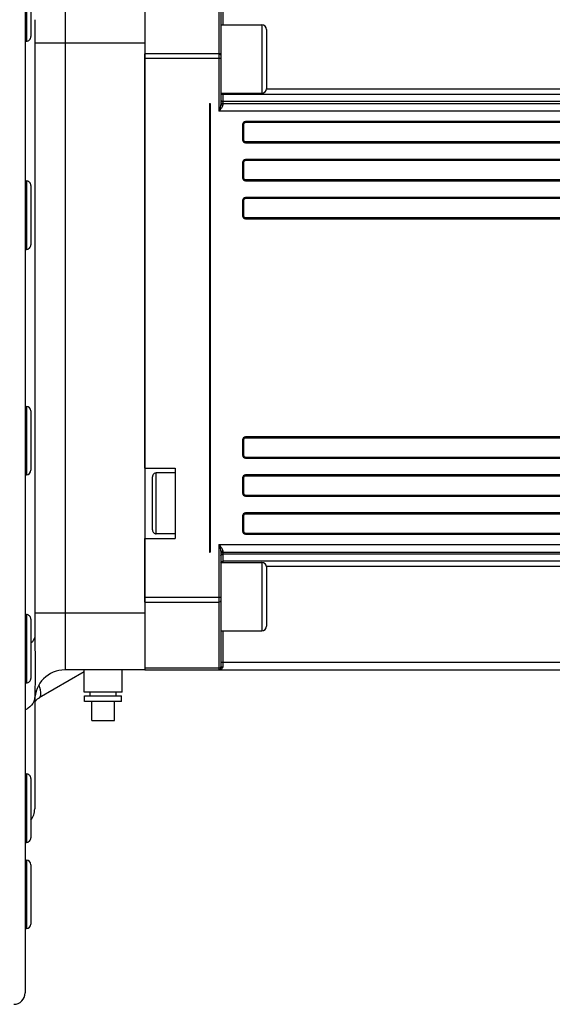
# Model space of a CAD drawing. Header units: millimetres. Extents: x 0 to 11890, y 0 to 8410.
# Tile 41 of 190: x 4024 to 4165, y 5446 to 5705. Entities that reach past the tile are written whole.
import ezdxf

# ---------------------------------------------------------------- set-up
doc = ezdxf.new("R2010")
doc.units = ezdxf.units.MM
doc.header["$LTSCALE"] = 653.95
doc.layers.get('0').update_dxf_attribs({"linetype": 'CONTINUOUS'})
for name, color, linetype in [('304103000052DXF_CONTINUOUS_LINE', 7, 'CONTINUOUS'), ('304103000060DXF_CONTINUOUS_LINE', 7, 'CONTINUOUS'), ('304199000001_DXF_DIMENSION', 7, 'CONTINUOUS'), ('304304000039DXF_CONTINUOUS_LINE', 7, 'CONTINUOUS'), ('501023000113DXF_CONTINUOUS_LINE', 7, 'CONTINUOUS'), ('501023000166DXF_CONTINUOUS_LINE', 7, 'CONTINUOUS'), ('627001000047DXF_CONTINUOUS_LINE', 7, 'CONTINUOUS'), ('628001000038DXF_CONTINUOUS_LINE', 7, 'CONTINUOUS')]:
    doc.layers.add(name, color=color, linetype=linetype)
doc.styles.get("Standard").update_dxf_attribs({"font": 'txt', "width": 0.7})
doc.dimstyles.new('DIMSTYLE_1', dxfattribs={"dimtxt": 100, "dimasz": 60, "dimexe": 5, "dimexo": 0.2, "dimgap": 2.5, "dimtad": 1, "dimdsep": 46, "dimtxsty": 'Standard', "dimblk": '_FILLED', "dimblk1": '_FILLED', "dimblk2": '_FILLED', "dimcen": 0.09, "dimclrt": 5, "dimazin": 2, "dimtp": 0.01, "dimtm": 0.01, "dimtfac": 1, "dimtofl": 0, "dimtmove": 0, "dimatfit": 3, "dimldrblk": '_FILLED', "dimfxl": 0, "dimtolj": 1, "dimarcsym": 0})

# ---------------------------------------------------------------- blocks, each defined once
blk = doc.blocks.new('_FILLED')
at = {"color": 0, "linetype": 'ByBlock'}
blk.add_solid([(0, 0), (-1, 0.1667), (-1, -0.1667)], dxfattribs=at)
blk = doc.blocks.new('*D32')
at = {"layer": '304199000001_DXF_DIMENSION', "color": 2, "linetype": 'Continuous'}
for p, q in [((3719.92, 6169.54), (3719.92, 5570.11)), ((4304.92, 5656.09), (4304.92, 6169.54)), ((3719.92, 6119.54), (4012.42, 6119.54)), ((4304.92, 6119.54), (4012.42, 6119.54))]:
    blk.add_line(p, q, dxfattribs=at)
at = {"layer": '304199000001_DXF_DIMENSION', "color": 2, "linetype": 'Continuous', "xscale": 60, "yscale": 60, "zscale": 60, "rotation": 180}
blk.add_blockref('_FILLED', (3719.92, 6119.54), dxfattribs=at)
at = {"layer": '304199000001_DXF_DIMENSION', "color": 2, "linetype": 'Continuous', "xscale": 60, "yscale": 60, "zscale": 60}
blk.add_blockref('_FILLED', (4304.92, 6119.54), dxfattribs=at)

msp = doc.modelspace()

# ---------------------------------------------------------------- linework, layer by layer
at = {"layer": '304103000052DXF_CONTINUOUS_LINE', "color": 7, "linetype": 'Continuous'}
for p, q in [((4025.918, 5796.836), (4025.918, 5449.094)), ((4041.418, 5533.561), (4029.627, 5526.754)), ((4028.418, 5525.712), (4029.187, 5526.476)), ((4029.187, 5526.476), (4029.636, 5526.76))]:
    msp.add_line(p, q, dxfattribs=at)
at = {"layer": '304103000052DXF_CONTINUOUS_LINE', "color": 9, "linetype": 'Continuous'}
msp.add_line((4029.627, 5526.754), (4029.636, 5526.76), dxfattribs=at)
at = {"layer": '304103000052DXF_CONTINUOUS_LINE', "color": 7, "linetype": 'Continuous'}
msp.add_arc((4022.918, 5449.091), 3, 270, 360, dxfattribs=at)
at = {"layer": '304103000052DXF_CONTINUOUS_LINE', "color": 9, "linetype": 'Continuous'}
msp.add_open_spline([(4030.028, 5527.456), (4030.176, 5528.345), (4029.869, 5529.275), (4029.547, 5530.117)], degree=3, dxfattribs=at)
msp.add_open_spline([(4029.636, 5526.76), (4029.74, 5526.822), (4029.929, 5527.039), (4030.003, 5527.307), (4030.028, 5527.456)], degree=3, knots=[0, 0, 0, 0, 0.4474783, 1, 1, 1, 1], dxfattribs=at)
at = {"layer": '304103000060DXF_CONTINUOUS_LINE', "color": 9, "linetype": 'Continuous'}
for p, q in [((4036.418, 5714.091), (4036.418, 5534.091)), ((4028.418, 5699.091), (4057.418, 5699.091)), ((4028.418, 5549.091), (4057.418, 5549.091))]:
    msp.add_line(p, q, dxfattribs=at)
at = {"layer": '304103000060DXF_CONTINUOUS_LINE', "color": 7, "linetype": 'Continuous'}
for p, q in [((4057.418, 5714.091), (4057.418, 5534.091)), ((4028.418, 5705.177), (4028.418, 5543.005)), ((4057.418, 5534.091), (4036.418, 5534.091)), ((4028.418, 5526.911), (4028.418, 5497.525))]:
    msp.add_line(p, q, dxfattribs=at)
for centre, radius, start, end in [((4036.418, 5526.091), 8, 90, 180), ((4023.418, 5497.525), 5, 323.47246, 360)]:
    msp.add_arc(centre, radius, start, end, dxfattribs=at)
at = {"layer": '304103000060DXF_CONTINUOUS_LINE', "color": 9, "linetype": 'Continuous'}
for points in [[(4028.418, 5543.004), (4028.418, 5542.29), (4027.977, 5541.566), (4027.437, 5541.099)], [(4028.418, 5526.911), (4028.418, 5526.524), (4028.338, 5526.131), (4028.193, 5525.773)]]:
    msp.add_open_spline(points, degree=3, dxfattribs=at)
for points, knots in [([(4028.418, 5543.004), (4028.418, 5539.989), (4028.746, 5534.624), (4028.419, 5529.261), (4028.418, 5526.911)], [0, 0, 0, 0, 0.5620115, 1, 1, 1, 1]), ([(4028.193, 5525.773), (4027.905, 5525.059), (4027.133, 5524.218), (4026.207, 5523.716), (4025.946, 5523.599)], [0, 0, 0, 0, 0.7293778, 1, 1, 1, 1])]:
    msp.add_open_spline(points, degree=3, knots=knots, dxfattribs=at)
at = {"layer": '304304000039DXF_CONTINUOUS_LINE', "color": 9, "linetype": 'Continuous'}
for p, q in [((4076.918, 5714.091), (4076.918, 5681.091)), ((4077.918, 5713.291), (4077.918, 5703.801)), ((4076.918, 5696.233), (4057.418, 5696.233)), ((4077.418, 5694.978), (4057.418, 5694.978)), ((4077.918, 5685.801), (4077.918, 5682.691)), ((4263.418, 5685.505), (4077.918, 5685.505)), ((4263.418, 5686.919), (4089.418, 5686.919)), ((4263.418, 5683.677), (4077.918, 5683.677)), ((4263.418, 5681.091), (4076.918, 5681.091)), ((4083.418, 5677.591), (4083.118, 5677.591)), ((4083.118, 5677.591), (4083.118, 5673.591)), ((4259.918, 5678.391), (4083.918, 5678.391)), ((4083.918, 5678.091), (4083.918, 5678.391)), ((4083.418, 5673.591), (4083.118, 5673.591)), ((4083.918, 5673.091), (4083.918, 5672.791)), ((4083.918, 5672.791), (4259.918, 5672.791)), ((4083.418, 5667.591), (4083.118, 5667.591)), ((4083.118, 5667.591), (4083.118, 5663.591)), ((4259.918, 5668.391), (4083.918, 5668.391)), ((4083.918, 5668.091), (4083.918, 5668.391)), ((4083.418, 5663.591), (4083.118, 5663.591)), ((4083.918, 5663.091), (4083.918, 5662.791)), ((4083.918, 5662.791), (4259.918, 5662.791)), ((4083.418, 5657.591), (4083.118, 5657.591)), ((4083.118, 5657.591), (4083.118, 5653.591)), ((4259.918, 5658.391), (4083.918, 5658.391)), ((4083.918, 5658.091), (4083.918, 5658.391)), ((4083.418, 5653.591), (4083.118, 5653.591)), ((4083.918, 5653.091), (4083.918, 5652.791)), ((4083.918, 5652.791), (4259.918, 5652.791)), ((4083.418, 5594.591), (4083.118, 5594.591)), ((4083.118, 5594.591), (4083.118, 5590.591)), ((4259.918, 5595.391), (4083.918, 5595.391)), ((4083.918, 5595.091), (4083.918, 5595.391)), ((4083.418, 5590.591), (4083.118, 5590.591)), ((4083.918, 5590.091), (4083.918, 5589.791)), ((4083.918, 5589.791), (4259.918, 5589.791)), ((4060.418, 5569.903), (4060.418, 5585.903)), ((4083.418, 5584.591), (4083.118, 5584.591)), ((4083.118, 5584.591), (4083.118, 5580.591)), ((4259.918, 5585.391), (4083.918, 5585.391)), ((4083.918, 5585.091), (4083.918, 5585.391)), ((4083.418, 5580.591), (4083.118, 5580.591)), ((4083.918, 5580.091), (4083.918, 5579.791)), ((4083.918, 5579.791), (4259.918, 5579.791)), ((4083.418, 5574.591), (4083.118, 5574.591)), ((4083.118, 5574.591), (4083.118, 5570.591)), ((4259.918, 5575.391), (4083.918, 5575.391)), ((4083.918, 5575.091), (4083.918, 5575.391)), ((4083.418, 5570.591), (4083.118, 5570.591)), ((4083.918, 5570.091), (4083.918, 5569.791)), ((4083.918, 5569.791), (4259.918, 5569.791)), ((4076.918, 5567.091), (4263.418, 5567.091)), ((4076.918, 5567.091), (4076.918, 5534.091)), ((4077.918, 5565.491), (4077.918, 5562.38)), ((4263.418, 5564.505), (4077.918, 5564.505)), ((4263.418, 5562.677), (4077.918, 5562.677)), ((4263.418, 5561.262), (4089.418, 5561.262)), ((4057.418, 5553.203), (4077.418, 5553.203)), ((4057.418, 5551.949), (4076.918, 5551.949)), ((4077.918, 5544.38), (4077.918, 5534.891)), ((4076.918, 5534.533), (4057.418, 5534.533)), ((4077.418, 5536.091), (4263.418, 5536.091))]:
    msp.add_line(p, q, dxfattribs=at)
at = {"layer": '304304000039DXF_CONTINUOUS_LINE', "color": 7, "linetype": 'Continuous'}
for p, q in [((4077.418, 5713.591), (4077.418, 5683.091)), ((4057.418, 5587.133), (4057.418, 5696.233)), ((4074.418, 5683.091), (4074.618, 5683.091)), ((4074.418, 5683.091), (4074.418, 5565.091)), ((4074.618, 5682.091), (4074.418, 5682.091)), ((4074.618, 5683.091), (4074.618, 5565.091)), ((4077.918, 5683.091), (4263.418, 5683.091)), ((4083.418, 5677.591), (4083.418, 5673.591)), ((4259.918, 5678.091), (4083.918, 5678.091)), ((4083.918, 5673.091), (4259.918, 5673.091)), ((4083.418, 5667.591), (4083.418, 5663.591)), ((4259.918, 5668.091), (4083.918, 5668.091)), ((4083.918, 5663.091), (4259.918, 5663.091)), ((4083.418, 5657.591), (4083.418, 5653.591)), ((4259.918, 5658.091), (4083.918, 5658.091)), ((4083.918, 5653.091), (4259.918, 5653.091)), ((4083.418, 5594.591), (4083.418, 5590.591)), ((4259.918, 5595.091), (4083.918, 5595.091)), ((4083.918, 5590.091), (4259.918, 5590.091)), ((4057.418, 5587.133), (4065.418, 5587.133)), ((4065.418, 5585.903), (4060.418, 5585.903)), ((4065.418, 5587.133), (4065.418, 5568.673)), ((4059.418, 5570.903), (4059.418, 5584.902)), ((4083.418, 5584.591), (4083.418, 5580.591)), ((4259.918, 5585.091), (4083.918, 5585.091)), ((4083.918, 5580.091), (4259.918, 5580.091)), ((4083.418, 5574.591), (4083.418, 5570.591)), ((4259.918, 5575.091), (4083.918, 5575.091)), ((4057.418, 5568.673), (4065.418, 5568.673)), ((4057.418, 5551.949), (4057.418, 5568.673)), ((4065.418, 5569.903), (4060.418, 5569.903)), ((4083.918, 5570.091), (4259.918, 5570.091)), ((4074.618, 5566.091), (4074.418, 5566.091)), ((4074.418, 5565.091), (4074.618, 5565.091)), ((4077.418, 5565.091), (4077.418, 5534.591)), ((4077.918, 5565.091), (4263.418, 5565.091)), ((4057.418, 5534.091), (4269.418, 5534.091))]:
    msp.add_line(p, q, dxfattribs=at)
for centre, radius, start, end in [((4077.918, 5683.591), 0.5, 180, 270), ((4083.918, 5677.591), 0.5, 90, 180), ((4083.918, 5673.591), 0.5, 180, 270), ((4083.918, 5667.591), 0.5, 90, 180), ((4083.918, 5663.591), 0.5, 180, 270), ((4083.918, 5657.591), 0.5, 90, 180), ((4083.918, 5653.591), 0.5, 180, 270), ((4083.918, 5594.591), 0.5, 90, 180), ((4083.918, 5590.591), 0.5, 180, 270), ((4060.418, 5584.903), 1, 90, 180.0002), ((4083.918, 5584.591), 0.5, 90, 180), ((4083.918, 5580.591), 0.5, 180, 270), ((4083.918, 5574.591), 0.5, 90, 180), ((4060.418, 5570.903), 1, 179.9998, 270), ((4083.918, 5570.591), 0.5, 180, 270), ((4077.918, 5564.591), 0.5, 90, 150), ((4076.918, 5534.591), 0.5, 270, 360)]:
    msp.add_arc(centre, radius, start, end, dxfattribs=at)
at = {"layer": '304304000039DXF_CONTINUOUS_LINE', "color": 9, "linetype": 'Continuous'}
for centre, radius, start, end in [((4083.918, 5677.591), 0.8, 90, 180), ((4083.918, 5673.591), 0.8, 180, 270), ((4083.918, 5667.591), 0.8, 90, 180), ((4083.918, 5663.591), 0.8, 180, 270), ((4083.918, 5657.591), 0.8, 90, 180), ((4083.918, 5653.591), 0.8, 180, 270), ((4083.918, 5594.591), 0.8, 90, 180), ((4083.918, 5590.591), 0.8, 180, 270), ((4083.918, 5584.591), 0.8, 90, 180), ((4083.918, 5580.591), 0.8, 180, 270), ((4083.918, 5574.591), 0.8, 90, 180), ((4083.918, 5570.591), 0.8, 180, 270), ((4076.918, 5535.34), 1.249, 269.9818, 278.28802)]:
    msp.add_arc(centre, radius, start, end, dxfattribs=at)
for points in [[(4077.418, 5695.919), (4077.418, 5696.116), (4077.115, 5696.233), (4076.918, 5696.233)], [(4077.426, 5685.807), (4077.481, 5685.623), (4077.725, 5685.505), (4077.918, 5685.505)], [(4077.418, 5683.091), (4077.418, 5682.404), (4077.125, 5681.746), (4076.918, 5681.091)], [(4077.418, 5683.091), (4077.418, 5682.877), (4077.704, 5682.691), (4077.918, 5682.691)], [(4076.918, 5567.091), (4077.125, 5566.436), (4077.418, 5565.778), (4077.418, 5565.091)], [(4077.418, 5565.091), (4077.418, 5565.304), (4077.704, 5565.491), (4077.918, 5565.491)], [(4077.426, 5562.375), (4077.482, 5562.559), (4077.725, 5562.677), (4077.918, 5562.677)], [(4077.418, 5552.263), (4077.418, 5552.066), (4077.115, 5551.949), (4076.918, 5551.949)], [(4077.418, 5534.923), (4077.418, 5534.711), (4077.129, 5534.533), (4076.918, 5534.533)]]:
    msp.add_open_spline(points, degree=3, dxfattribs=at)
for points, knots in [([(4077.918, 5682.691), (4077.918, 5682.408), (4077.497, 5681.853), (4077.135, 5681.365), (4076.918, 5681.091)], [0, 0, 0, 0, 0.4469788, 1, 1, 1, 1]), ([(4077.418, 5684.03), (4077.418, 5683.97), (4077.495, 5683.841), (4077.609, 5683.766), (4077.677, 5683.734)], [0, 0, 0, 0, 0.4424059, 1, 1, 1, 1]), ([(4077.677, 5683.734), (4077.715, 5683.716), (4077.794, 5683.688), (4077.877, 5683.677), (4077.918, 5683.677)], [0, 0, 0, 0, 0.5049971, 1, 1, 1, 1]), ([(4076.918, 5567.091), (4077.133, 5566.819), (4077.495, 5566.331), (4077.918, 5565.776), (4077.918, 5565.491)], [0, 0, 0, 0, 0.5488613, 1, 1, 1, 1]), ([(4077.418, 5564.151), (4077.418, 5564.211), (4077.495, 5564.34), (4077.609, 5564.415), (4077.677, 5564.447)], [0, 0, 0, 0, 0.4424059, 1, 1, 1, 1]), ([(4077.677, 5564.447), (4077.715, 5564.465), (4077.794, 5564.494), (4077.877, 5564.505), (4077.918, 5564.505)], [0, 0, 0, 0, 0.5049971, 1, 1, 1, 1]), ([(4077.404, 5534.192), (4077.355, 5534.17), (4077.255, 5534.134), (4077.151, 5534.111), (4077.098, 5534.104)], [0, 0, 0, 0, 0.5015153, 1, 1, 1, 1]), ([(4077.796, 5534.508), (4077.748, 5534.436), (4077.628, 5534.312), (4077.48, 5534.225), (4077.404, 5534.192)], [0, 0, 0, 0, 0.5094485, 1, 1, 1, 1]), ([(4077.418, 5534.591), (4077.418, 5534.643), (4077.502, 5534.757), (4077.611, 5534.815), (4077.677, 5534.842)], [0, 0, 0, 0, 0.4224827, 1, 1, 1, 1]), ([(4077.677, 5534.842), (4077.716, 5534.857), (4077.795, 5534.881), (4077.877, 5534.891), (4077.918, 5534.891)], [0, 0, 0, 0, 0.5015597, 1, 1, 1, 1]), ([(4077.918, 5534.891), (4077.918, 5534.821), (4077.895, 5534.685), (4077.833, 5534.562), (4077.796, 5534.508)], [0, 0, 0, 0, 0.5165404, 1, 1, 1, 1])]:
    msp.add_open_spline(points, degree=3, knots=knots, dxfattribs=at)
at = {"layer": '501023000113DXF_CONTINUOUS_LINE', "color": 7, "linetype": 'Continuous'}
for p, q in [((4077.418, 5703.801), (4088.218, 5703.801)), ((4089.418, 5702.601), (4089.418, 5687.001)), ((4077.418, 5685.801), (4088.218, 5685.801)), ((4077.418, 5562.38), (4088.218, 5562.38)), ((4089.418, 5561.18), (4089.418, 5545.58)), ((4077.418, 5544.38), (4088.218, 5544.38))]:
    msp.add_line(p, q, dxfattribs=at)
at = {"layer": '501023000113DXF_CONTINUOUS_LINE', "color": 9, "linetype": 'Continuous'}
for p, q in [((4088.218, 5703.801), (4088.218, 5685.801)), ((4088.218, 5562.38), (4088.218, 5544.38))]:
    msp.add_line(p, q, dxfattribs=at)
at = {"layer": '501023000113DXF_CONTINUOUS_LINE', "color": 7, "linetype": 'Continuous'}
for centre, start, end in [((4088.218, 5702.601), 360, 90), ((4088.218, 5687.001), 270, 0), ((4088.218, 5561.18), 0, 90), ((4088.218, 5545.58), 270, 360)]:
    msp.add_arc(centre, 1.2, start, end, dxfattribs=at)
at = {"layer": '501023000166DXF_CONTINUOUS_LINE', "color": 9, "linetype": 'Continuous'}
for p, q in [((4026.218, 5717.537), (4026.218, 5699.537)), ((4026.218, 5662.744), (4026.218, 5644.744)), ((4026.218, 5603.437), (4026.218, 5585.437)), ((4026.218, 5548.644), (4026.218, 5530.644)), ((4026.218, 5506.707), (4026.218, 5488.707)), ((4026.218, 5484.011), (4026.218, 5466.011))]:
    msp.add_line(p, q, dxfattribs=at)
at = {"layer": '501023000166DXF_CONTINUOUS_LINE', "color": 7, "linetype": 'Continuous'}
for p, q in [((4027.418, 5716.337), (4027.418, 5700.738)), ((4025.918, 5699.537), (4026.218, 5699.537)), ((4025.918, 5662.744), (4026.218, 5662.744)), ((4027.418, 5661.544), (4027.418, 5645.945)), ((4025.918, 5644.744), (4026.218, 5644.744)), ((4025.918, 5603.437), (4026.218, 5603.437)), ((4027.418, 5602.237), (4027.418, 5586.637)), ((4025.918, 5585.437), (4026.218, 5585.437)), ((4025.918, 5548.644), (4026.218, 5548.644)), ((4027.418, 5547.444), (4027.418, 5531.844)), ((4025.918, 5530.644), (4026.218, 5530.644)), ((4025.918, 5506.707), (4026.218, 5506.707)), ((4027.418, 5505.507), (4027.418, 5489.907)), ((4025.918, 5488.707), (4026.218, 5488.707)), ((4025.918, 5484.011), (4026.218, 5484.011)), ((4027.418, 5482.811), (4027.418, 5467.211)), ((4025.918, 5466.011), (4026.218, 5466.011))]:
    msp.add_line(p, q, dxfattribs=at)
for centre, start, end in [((4026.218, 5700.737), 270, 0.00004), ((4026.218, 5661.544), 359.99999, 90), ((4026.218, 5645.944), 270, 0.00001), ((4026.218, 5602.237), 360, 90), ((4026.218, 5586.637), 270, 0), ((4026.218, 5547.444), 359.99997, 90), ((4026.218, 5531.844), 270, 0.00003), ((4026.218, 5505.507), 359.99983, 90), ((4026.218, 5489.907), 270, 0.00017), ((4026.218, 5482.811), 0, 90), ((4026.218, 5467.211), 270, 360)]:
    msp.add_arc(centre, 1.2, start, end, dxfattribs=at)
at = {"layer": '627001000047DXF_CONTINUOUS_LINE', "color": 7, "linetype": 'Continuous'}
for p, q in [((4041.418, 5528.191), (4041.418, 5534.091)), ((4051.418, 5528.191), (4051.418, 5534.091)), ((4051.418, 5528.191), (4041.418, 5528.191)), ((4041.568, 5527.291), (4051.268, 5527.291)), ((4041.568, 5525.791), (4041.568, 5527.291)), ((4043.018, 5527.291), (4043.018, 5528.191)), ((4049.818, 5527.291), (4049.818, 5528.191)), ((4051.268, 5525.791), (4051.268, 5527.291)), ((4051.268, 5525.791), (4041.568, 5525.791))]:
    msp.add_line(p, q, dxfattribs=at)
at = {"layer": '628001000038DXF_CONTINUOUS_LINE', "color": 7, "linetype": 'Continuous'}
for p, q in [((4043.418, 5520.791), (4043.418, 5525.791)), ((4049.418, 5520.791), (4049.418, 5525.791)), ((4043.418, 5520.791), (4049.418, 5520.791))]:
    msp.add_line(p, q, dxfattribs=at)

# ---------------------------------------------------------------- dimensions: what is measured, and where the dimension line sits
at = {"layer": '304199000001_DXF_DIMENSION', "color": 2, "linetype": 'Continuous'}
dim = msp.add_linear_dim(base=(4304.918, 6119.54), p1=(3719.918, 5569.913), p2=(4304.918, 5655.891), dimstyle='DIMSTYLE_1', dxfattribs=at)
dim.commit()
dim.dimension.update_dxf_attribs({"geometry": '*D32', "text_midpoint": (4082.959, 6119.54), "dimtype": 160})

doc.saveas('drawing.dxf')
